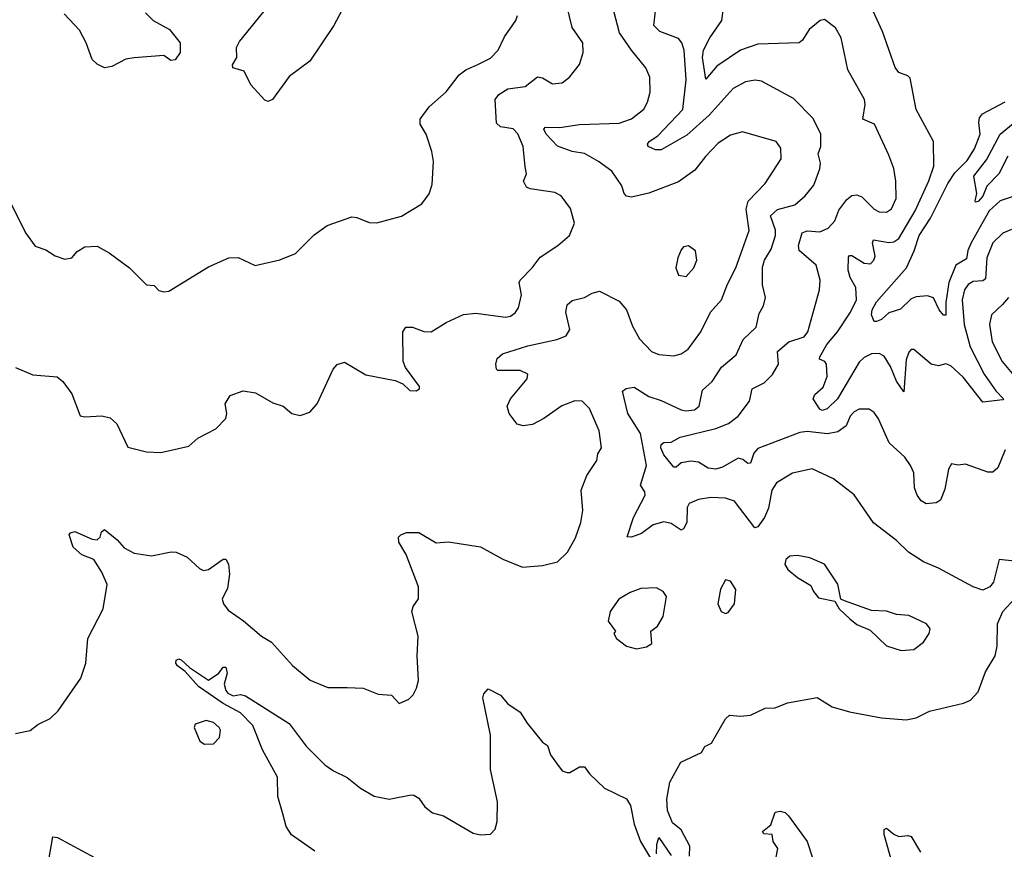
# Model space of a CAD drawing. Extents: x 1550320 to 1685906, y 509093 to 640511.
# Tile 120 of 256: x 1596742 to 1600721, y 568493 to 571848. Entities that reach past the tile are written whole.
import ezdxf

# ---------------------------------------------------------------- set-up
doc = ezdxf.new("R2010")
doc.units = 0

msp = doc.modelspace()

# ---------------------------------------------------------------- linework, layer by layer
at = {"layer": '0CON20XD'}
for points in [[(1598045, 571888), (1598011.1, 571825), (1597915, 571680.8), (1597831.5, 571618.5), (1597763.3, 571525), (1597745, 571516.7), (1597733, 571523), (1597676.2, 571585), (1597649.5, 571639.5), (1597603.9, 571653.9), (1597602.5, 571665), (1597620, 571695), (1597618.8, 571735), (1597630.3, 571759.7), (1597772, 571935)], [(1600750.4, 570999.6), (1600715, 570984.6), (1600675, 570945.5), (1600650.5, 570885), (1600645, 570799.4), (1600635, 570791.4), (1600595, 570788.9), (1600575, 570777.3), (1600559.8, 570755), (1600550.4, 570715), (1600559, 570615), (1600583.7, 570525), (1600640.2, 570415), (1600686.7, 570346.7), (1600717.5, 570315), (1600715, 570310), (1600635, 570300.6), (1600555, 570402.5), (1600505, 570447.8), (1600485, 570456.5), (1600455, 570448.1), (1600425, 570454.3), (1600355, 570513.8), (1600345, 570513.8), (1600335, 570503.3), (1600325, 570472.5), (1600315, 570343.3), (1600285, 570386.4), (1600261.6, 570445), (1600235, 570487.5), (1600215, 570497.9), (1600185, 570497.1), (1600155, 570482.3), (1600135, 570462.4), (1600047.1, 570315), (1600005, 570273.7), (1599985, 570267.5), (1599975, 570272.9), (1599948.4, 570315), (1599955, 570331.5), (1599988.5, 570361.5), (1600004.7, 570405), (1600002.2, 570455), (1599995.4, 570465.4), (1599974.2, 570475), (1599975.6, 570485), (1600004.4, 570535), (1600046.5, 570585), (1600100.2, 570665), (1600123.8, 570715), (1600121.6, 570765), (1600098.9, 570805), (1600090.2, 570835), (1600091.9, 570888.1), (1600095, 570894.2), (1600105, 570893.8), (1600155, 570862.8), (1600179.8, 570860.2), (1600194.4, 570875), (1600198.8, 570891.2), (1600188.5, 570945), (1600192.4, 570957.6), (1600255, 570946.2), (1600275, 570949.7), (1600295, 570963.2), (1600361.3, 571075), (1600415.6, 571195.6), (1600436.7, 571255), (1600434.4, 571355), (1600364.4, 571485), (1600341.2, 571611.2), (1600330.8, 571620.8), (1600295, 571634), (1600280.6, 571655), (1600229.5, 571799.5), (1600175, 571917.5)], [(1596725, 570441.2), (1596795, 570412), (1596894.1, 570404.1), (1596916.7, 570385), (1596953.3, 570335), (1596986.4, 570246.4), (1597005, 570241.2), (1597073.6, 570246.4), (1597107.7, 570237.7), (1597134.1, 570214.1), (1597179.3, 570119.3), (1597255, 570100), (1597313, 570097), (1597425, 570123.3), (1597462.5, 570155), (1597535, 570193.8), (1597575.8, 570235), (1597579.4, 570255), (1597572.5, 570295), (1597592.3, 570327.7), (1597645, 570346.7), (1597695, 570338.8), (1597765, 570298.8), (1597807.5, 570285), (1597842.5, 570255), (1597875, 570246.7), (1597915, 570261.2), (1597944, 570295), (1598008.8, 570435), (1598025, 570453.3), (1598055, 570463.3), (1598091.7, 570441.7), (1598141.2, 570411.2), (1598259.3, 570389.3), (1598290, 570375), (1598318.3, 570348.3), (1598345, 570347.5), (1598357.5, 570355), (1598357.5, 570365), (1598301.4, 570441.4), (1598292, 570465), (1598290, 570585), (1598302.5, 570605), (1598330, 570605), (1598375, 570587.5), (1598405, 570586), (1598465, 570624), (1598535, 570655.6), (1598585, 570660.6), (1598705.5, 570644.5), (1598725, 570648.6), (1598745, 570662), (1598757.4, 570682.6), (1598770, 570735), (1598760, 570785), (1598764.2, 570795), (1598813.1, 570845), (1598845, 570888), (1598916.2, 570935), (1598963.8, 570975), (1598984, 571025), (1598968, 571085), (1598930, 571135), (1598905, 571148.8), (1598805, 571163.3), (1598790.7, 571170.7), (1598777.5, 571195), (1598790, 571225), (1598784.3, 571254.3), (1598776.9, 571335), (1598755, 571386), (1598736, 571406), (1598685, 571414.5), (1598669.1, 571429.1), (1598663.1, 571525), (1598677.8, 571545), (1598715, 571568.5), (1598785, 571577.5), (1598835, 571616.4), (1598855, 571612.7), (1598895, 571588.1), (1598935, 571592.5), (1598964.4, 571615.6), (1599005, 571666.7), (1599018.9, 571715), (1599017.8, 571755), (1598975, 571816.2), (1598952.9, 571905)], [(1597250, 571875), (1597281.2, 571845), (1597347.9, 571807.9), (1597390, 571755), (1597390, 571715), (1597370, 571685), (1597353, 571683), (1597325, 571702.5), (1597205, 571693.8), (1597171.7, 571688.3), (1597115, 571658.8), (1597085, 571653.3), (1597055, 571667.5), (1597035, 571687.5), (1597011.2, 571755), (1596983.8, 571805), (1596921.3, 571871.3)], [(1599025, 570724.3), (1599055, 570742.5), (1599085, 570750), (1599165, 570709.4), (1599194, 570674), (1599218.2, 570608.2), (1599246.7, 570556.7), (1599295.9, 570505.9), (1599325.5, 570494.5), (1599385, 570488.2), (1599415, 570496.5), (1599444, 570516), (1599494.7, 570585.3), (1599534.3, 570665.7), (1599578.8, 570715), (1599602, 570778), (1599635.6, 570844.4), (1599690.3, 570995), (1599678.5, 571081.5), (1599686.3, 571113.7), (1599754.5, 571185.5), (1599819.6, 571285), (1599818.5, 571328.5), (1599798.6, 571355), (1599663.8, 571393.8), (1599615, 571380.4), (1599565, 571349.2), (1599513.1, 571295), (1599471.1, 571238.9), (1599405, 571191.9), (1599285, 571145.9), (1599215, 571130.4), (1599195, 571134.5), (1599184.7, 571144.7), (1599176.1, 571176.1), (1599135.5, 571235), (1599080.7, 571275), (1599025, 571306.3), (1598975, 571315.5), (1598915, 571336.7), (1598869.2, 571385), (1598860.9, 571405), (1598866.4, 571413.6), (1598925, 571412.1), (1599005, 571423.9), (1599165, 571430), (1599215, 571446.4), (1599264.1, 571485.9), (1599279.2, 571515), (1599289.6, 571555), (1599289.1, 571615), (1599273.1, 571653.1), (1599214.7, 571724.7), (1599166.6, 571795), (1599142.6, 571882.6)], [(1599739.5, 571599.5), (1599715, 571603.1), (1599675, 571596.7), (1599625, 571569.4), (1599528.3, 571461.7), (1599438.6, 571381.4), (1599335, 571322), (1599311, 571321), (1599281.4, 571335), (1599279.5, 571345), (1599286.2, 571355), (1599321.3, 571378.7), (1599422.1, 571485), (1599436.1, 571605), (1599427.3, 571725), (1599418.2, 571755), (1599405, 571772.5), (1599329.6, 571799.6), (1599304.6, 571825), (1599312.9, 571895)], [(1600725, 570108), (1600694.6, 570035.4), (1600675, 570017.8), (1600655, 570018.2), (1600565, 570050), (1600535, 570046.7), (1600508.3, 570051.7), (1600495, 570030), (1600481.2, 569948.8), (1600463.3, 569905), (1600445.6, 569894.4), (1600405, 569890), (1600385, 569902), (1600369.4, 569925), (1600358.5, 569955), (1600355.4, 570015), (1600342.7, 570045), (1600318.5, 570078.5), (1600256.2, 570136.2), (1600213.2, 570233.2), (1600195, 570260), (1600175, 570272.5), (1600135, 570272.9), (1600115, 570262.5), (1600098.6, 570245), (1600082.5, 570205), (1600048.4, 570181.6), (1600006.9, 570173.1), (1599925, 570182.7), (1599895, 570178.1), (1599725, 570113.5), (1599708.9, 570095), (1599695, 570054.3), (1599685, 570052.5), (1599665, 570068.9), (1599645, 570074.7), (1599581.7, 570038.3), (1599555, 570030.8), (1599525, 570034.7), (1599485, 570057.9), (1599455, 570062.7), (1599415, 570056.2), (1599395, 570038.7), (1599385, 570037.8), (1599345, 570088.8), (1599333.1, 570116.9), (1599335, 570130), (1599345, 570138), (1599375, 570139.4), (1599410.8, 570159.2), (1599555.1, 570194.9), (1599606, 570215), (1599645, 570244.7), (1599691.8, 570305), (1599702.5, 570355), (1599750.2, 570379.8), (1599785, 570413.1), (1599808.8, 570455), (1599805, 570505.7), (1599850.8, 570545), (1599912.5, 570565), (1599927.3, 570585), (1599974.6, 570755), (1599977.1, 570795), (1599960.6, 570855), (1599892.1, 570915), (1599890, 570935), (1599904.3, 570985.7), (1599925, 570994), (1599975, 570990), (1600009.4, 571005), (1600036.7, 571035), (1600052.1, 571077.9), (1600085, 571120.6), (1600105, 571136.5), (1600125, 571139.5), (1600145, 571131.1), (1600195, 571081.9), (1600215, 571071.1), (1600245, 571069.4), (1600265, 571082.9), (1600283.8, 571125), (1600283.1, 571195), (1600275, 571246.7), (1600255, 571300), (1600196.7, 571425), (1600148.9, 571445), (1600158.7, 571505), (1600156.2, 571525), (1600089.4, 571645), (1600061.4, 571775), (1600038.8, 571815), (1599995, 571848.8), (1599977.5, 571845), (1599932.3, 571807.7), (1599906.2, 571765), (1599892.5, 571755), (1599725, 571748.8), (1599655, 571724.2), (1599560, 571660), (1599515, 571608), (1599501.7, 571695), (1599505.9, 571725), (1599531, 571775), (1599579.1, 571845), (1599584.8, 571884.8)], [(1597325, 570746.7), (1597345, 570750), (1597505, 570848.8), (1597587.5, 570885), (1597625, 570885.7), (1597694.3, 570854.3), (1597792.9, 570877.1), (1597857.3, 570902.7), (1597931.7, 570978.3), (1597985, 571016), (1598085, 571050), (1598105, 571048), (1598155, 571028), (1598185, 571026.2), (1598285, 571053.8), (1598367.3, 571102.7), (1598396.9, 571143.1), (1598409.1, 571180.9), (1598414.3, 571275), (1598408.1, 571315), (1598384.5, 571384.5), (1598360, 571425), (1598360, 571445), (1598396.9, 571495), (1598465, 571556), (1598517.5, 571625), (1598544.6, 571645.4), (1598593.9, 571666.1), (1598645, 571692.2), (1598675.5, 571725), (1598701.5, 571778.5), (1598746.7, 571845), (1598754.5, 571865.5)], [(1600761.7, 569658.3), (1600700, 569665), (1600677, 569573), (1600663.3, 569555), (1600635, 569540.8), (1600595, 569554.4), (1600455, 569630.5), (1600395, 569655.5), (1600334.1, 569694.1), (1600285, 569741.9), (1600193.1, 569813.1), (1600115, 569926), (1600031.1, 569991.1), (1599945, 570031.4), (1599865, 570014.5), (1599800.6, 569975), (1599781.2, 569945), (1599767.6, 569872.4), (1599752.3, 569835), (1599725, 569796.7), (1599713.5, 569793.5), (1599630.3, 569900.3), (1599595, 569913.2), (1599535, 569916.2), (1599485, 569907.9), (1599448.2, 569891.8), (1599439.5, 569875), (1599438.1, 569815), (1599425, 569789.4), (1599415, 569782.9), (1599375, 569810.9), (1599345, 569816.9), (1599302.5, 569805), (1599255, 569770.4), (1599215, 569755.8), (1599196.7, 569756.7), (1599222.7, 569835), (1599269.5, 569925), (1599268.2, 569938.2), (1599251.5, 569965), (1599275.8, 570045), (1599251.6, 570175), (1599199.6, 570255), (1599178, 570345), (1599193.3, 570356.7), (1599225, 570361.5), (1599285, 570323.6), (1599335, 570308.2), (1599415, 570270.4), (1599435, 570265.5), (1599469.5, 570269.5), (1599488.6, 570285), (1599500.9, 570349.1), (1599541.1, 570385), (1599577.7, 570442.3), (1599638, 570492), (1599665.3, 570554.7), (1599718, 570605), (1599730.2, 570659.8), (1599748.6, 570691.4), (1599755.6, 570725), (1599743.8, 570775), (1599743.3, 570846.7), (1599752.2, 570875), (1599779.5, 570920.5), (1599796.7, 570975), (1599797, 570997), (1599775.9, 571055), (1599805, 571080.9), (1599875, 571099.4), (1599916.8, 571135), (1599950.9, 571179.1), (1599975.4, 571245), (1599977.9, 571267.9), (1599968.9, 571305), (1599980.2, 571335), (1599979.2, 571385), (1599948.1, 571448.1), (1599869.1, 571529.1), (1599739.5, 571599.5)], [(1600765, 571135.3), (1600705, 571115.8), (1600660.4, 571075), (1600587.5, 570945), (1600573.4, 570915), (1600568.6, 570881.4), (1600525, 570855.7), (1600497.3, 570785), (1600484.8, 570704.8), (1600485, 570652.5), (1600475, 570653.3), (1600457.6, 570675), (1600435, 570723.6), (1600410.9, 570730.9), (1600365, 570727.4), (1600345, 570719.3), (1600302.2, 570677.8), (1600255, 570662.7), (1600225, 570636), (1600205, 570627.1), (1600195, 570627.5), (1600183.8, 570655), (1600187.4, 570675), (1600205, 570707.3), (1600325.9, 570844.1), (1600357.3, 570912.7), (1600377.5, 570975), (1600423, 571045), (1600492.4, 571185), (1600521.5, 571228.5), (1600571.5, 571278.5), (1600600.5, 571325), (1600623.7, 571385), (1600617.9, 571432.1), (1600621.2, 571451.2), (1600633.2, 571466.8), (1600724.8, 571515.2)], [(1600735, 571296), (1600698.5, 571225), (1600650.5, 571175), (1600635, 571134.7), (1600615, 571113.3), (1600605, 571110), (1600604, 571116), (1600610.3, 571145), (1600597.9, 571215), (1600649.1, 571280.9), (1600705, 571385.3), (1600765, 571435.2)], [(1596662.7, 571192.7), (1596765.5, 570985.5), (1596805, 570932.7), (1596847.4, 570917.4), (1596885, 570892.9), (1596925, 570880), (1596952.5, 570885), (1596975, 570910), (1597005, 570929.2), (1597055, 570932), (1597103.3, 570905), (1597186.2, 570845), (1597255, 570776.2), (1597285, 570773.3), (1597305, 570753.3), (1597325, 570746.7)], [(1599435, 570810), (1599465.8, 570845), (1599478, 570875), (1599473.6, 570913.6), (1599445, 570933.3), (1599425, 570930), (1599415, 570917.5), (1599401.2, 570885), (1599393.9, 570843.9), (1599404.2, 570814.2), (1599435, 570810)], [(1596725, 568961.8), (1596785, 568972.9), (1596815, 568997.5), (1596865, 569022), (1596897.2, 569052.8), (1596989.2, 569185), (1597010, 569245), (1597018, 569345), (1597078.8, 569465), (1597095.8, 569564.2), (1597074.2, 569614.2), (1597041.8, 569665), (1596993.5, 569683.5), (1596957.7, 569715), (1596942.5, 569765), (1596946.8, 569773.2), (1596965, 569778.6), (1597035, 569746.7), (1597055, 569744.5), (1597066.9, 569755), (1597072.7, 569777.3), (1597085, 569785.7), (1597135.8, 569745), (1597165, 569712.5), (1597205, 569690), (1597275, 569680), (1597354.2, 569695.8), (1597375, 569694), (1597418.8, 569675), (1597468.3, 569628.3), (1597485, 569620), (1597505, 569623.8), (1597565, 569666.7), (1597575, 569666.7), (1597585.6, 569645.6), (1597589.4, 569605), (1597581.4, 569548.6), (1597560.8, 569505), (1597566.2, 569485), (1597585, 569460), (1597646.9, 569416.9), (1597718.8, 569355), (1597760, 569330), (1597845, 569235.8), (1597916.4, 569176.4), (1597987, 569147), (1598065, 569146.9), (1598130, 569145), (1598190.7, 569120.7), (1598245, 569116.7), (1598275, 569082.5), (1598315, 569100), (1598332.3, 569117.7), (1598346, 569145), (1598354, 569175), (1598348, 569275), (1598352, 569355), (1598327.1, 569455), (1598332.5, 569475), (1598354.4, 569505.6), (1598353.8, 569555), (1598304.5, 569684.5), (1598274, 569735), (1598273.3, 569755), (1598282.5, 569765), (1598305, 569773.8), (1598355, 569773.8), (1598425, 569732.9), (1598475, 569736), (1598605, 569715.8), (1598695, 569665.6), (1598774.3, 569634.3), (1598855, 569640), (1598915, 569656), (1598955.7, 569695), (1598987.6, 569752.4), (1599009.2, 569815), (1599017.3, 569862.7), (1599011.1, 569945), (1599033.5, 570005), (1599074.2, 570065), (1599078.3, 570091.7), (1599093, 570117), (1599084.4, 570185), (1599044.4, 570275), (1599015, 570305.5), (1598985, 570306.2), (1598933.6, 570286.4), (1598860.8, 570235), (1598815, 570211.4), (1598776.1, 570206.1), (1598752.3, 570212.3), (1598720, 570255), (1598712, 570285), (1598725.7, 570315), (1598792.9, 570395), (1598796, 570415), (1598765, 570429.3), (1598675, 570429.5), (1598668.9, 570435), (1598666.5, 570455), (1598672, 570478), (1598693.3, 570496.7), (1598795, 570528.8), (1598913.3, 570555), (1598950.3, 570569.7), (1598965.8, 570595), (1598949.4, 570665), (1598954.2, 570695), (1598975, 570712.9), (1599025, 570724.3)], [(1600737.9, 570725), (1600714.2, 570695.8), (1600669.4, 570655), (1600661.8, 570615), (1600672.4, 570545), (1600712.8, 570465), (1600759, 570409)], [(1600305, 569297.5), (1600355, 569301.4), (1600395, 569330), (1600418, 569365), (1600421.2, 569385), (1600406.7, 569405), (1600335, 569438.8), (1600285, 569442), (1600245, 569455.8), (1600185, 569458), (1600075, 569497.5), (1600060, 569505), (1600048, 569565), (1599995, 569645.8), (1599935, 569672), (1599885, 569681.2), (1599855, 569678.8), (1599838.8, 569665), (1599834.2, 569645), (1599846, 569625), (1599885, 569592), (1599939.5, 569559.5), (1599950, 569535), (1599970.5, 569510.5), (1600036.7, 569496.7), (1600053.3, 569465), (1600096.7, 569425), (1600125, 569402.5), (1600178.8, 569378.8), (1600245, 569316), (1600305, 569297.5)], [(1599595, 569446.7), (1599605, 569451.2), (1599631.2, 569485), (1599636.1, 569543.9), (1599615, 569577.5), (1599595, 569582.5), (1599574.2, 569545), (1599564, 569485), (1599576.7, 569455), (1599595, 569446.7)], [(1599235, 569303.8), (1599275, 569312), (1599296.7, 569325), (1599292.5, 569375), (1599320, 569395), (1599342, 569435), (1599356.2, 569515), (1599342.5, 569535), (1599315, 569550), (1599252.3, 569547.7), (1599208.8, 569531.2), (1599163.8, 569505), (1599128.8, 569455), (1599120, 569415), (1599150, 569375), (1599142.5, 569365), (1599153.3, 569345), (1599195, 569313.8), (1599235, 569303.8)], [(1599448.8, 568465), (1599450, 568505), (1599415, 568571.2), (1599380, 568600), (1599360, 568650), (1599358, 568695), (1599370, 568765), (1599413.3, 568845), (1599497.5, 568885), (1599510.7, 568909.3), (1599538, 568922), (1599595, 569020), (1599610, 569035), (1599655, 569031.2), (1599695, 569036), (1599755, 569063.8), (1599795, 569065.7), (1599844.5, 569085.5), (1599965, 569106.2), (1600025, 569069.2), (1600095, 569049.2), (1600225, 569024.2), (1600325, 569016), (1600365, 569024.4), (1600418.7, 569051.3), (1600555.7, 569084.3), (1600585, 569096.7), (1600615, 569130), (1600645, 569210), (1600684.4, 569275), (1600692.2, 569315), (1600693.1, 569405), (1600715.6, 569454.4), (1600765, 569508.8)], [(1597935, 568485.5), (1597841.1, 568551.1), (1597819.1, 568585), (1597805, 568636.2), (1597785.9, 568705.9), (1597784.3, 568785), (1597723.8, 568895), (1597684.2, 568994.2), (1597634.4, 569044.4), (1597565, 569082.2), (1597465, 569151.4), (1597411.5, 569211.5), (1597380, 569235), (1597372.5, 569245), (1597375, 569257.5), (1597385, 569263.8), (1597395, 569258.6), (1597427.7, 569227.7), (1597505, 569177.5), (1597546.9, 569205), (1597565, 569230), (1597575, 569228.9), (1597580.8, 569205), (1597568.8, 569161.2), (1597574.7, 569135), (1597583.7, 569123.7), (1597605, 569113.6), (1597635, 569118.9), (1597655, 569112.9), (1597831.4, 569001.4), (1597899.8, 568909.8), (1597975.8, 568835), (1598010, 568810), (1598065, 568783.2), (1598119.6, 568739.6), (1598175, 568707.5), (1598235, 568695.6), (1598323.6, 568713.6), (1598335, 568711.2), (1598355, 568700), (1598380, 568665), (1598410.5, 568640.5), (1598455, 568628.8), (1598575, 568558.8), (1598605, 568551.2), (1598645, 568553.8), (1598664, 568575), (1598671.1, 568605), (1598672.5, 568685), (1598644.7, 568815), (1598644.5, 568955), (1598613.9, 569106.1), (1598617.7, 569122.3), (1598635, 569142.5), (1598685.6, 569115.6), (1598715, 569081.2), (1598765, 569048), (1598793.1, 569003.1), (1598855, 568926.7), (1598875, 568912.5), (1598886.7, 568875), (1598911.4, 568841.4), (1598935, 568810), (1598955, 568803.3), (1598965, 568803.3), (1599005, 568826.2), (1599025, 568826.7), (1599045, 568797.5), (1599105, 568740), (1599195, 568696.7), (1599210.5, 568670.5), (1599226, 568595), (1599251.2, 568525), (1599295, 568450)], [(1597488.3, 568918.3), (1597525, 568920), (1597550, 568945), (1597553.3, 568975), (1597548.8, 568985), (1597525, 569005.7), (1597496.1, 569013.9), (1597450.7, 568999.3), (1597447.5, 568985), (1597470.7, 568930.7), (1597488.3, 568918.3)], [(1599797.5, 568455), (1599806.4, 568496.4), (1599787.5, 568525), (1599783, 568553), (1599750, 568555), (1599743.3, 568565), (1599777.5, 568592.5), (1599795, 568642.5), (1599815, 568646.7), (1599835, 568641.2), (1599848.8, 568628.8), (1599924.1, 568524.1), (1599947.5, 568455)], [(1600278.8, 568398.8), (1600235, 568553.3), (1600235, 568572.5), (1600245, 568578.8), (1600274.3, 568554.3), (1600295, 568545.3), (1600331.1, 568548.9), (1600345, 568544.2), (1600381.9, 568481.9)], [(1596859.7, 568450.3), (1596876.4, 568543.6), (1596895, 568540), (1597045, 568460)], [(1599316.2, 568475), (1599317, 568513), (1599325, 568540), (1599375, 568467.5)]]:
    msp.add_lwpolyline(points, dxfattribs=at)

doc.saveas('drawing.dxf')
